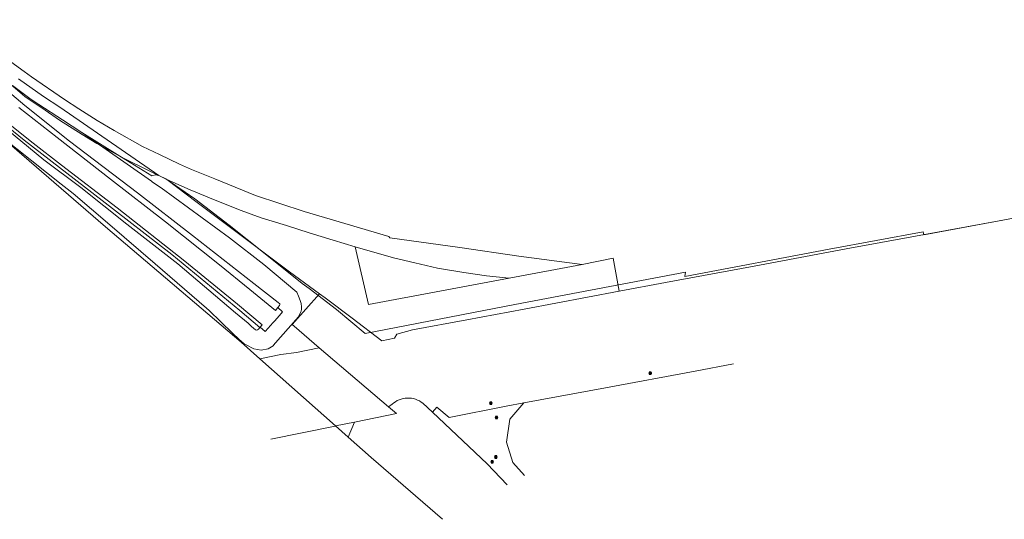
# Model space of a CAD drawing. Header units: metres. Extents: x 163628 to 167676, y 402708 to 405373.
# Tile 23 of 256: x 164271 to 164660, y 402708 to 402905. Entities that reach past the tile are written whole.
import ezdxf

# ---------------------------------------------------------------- set-up
doc = ezdxf.new("R2010")
doc.units = ezdxf.units.M
doc.layers.get('0').update_dxf_attribs({"lineweight": 25})
for name, color, linetype, lineweight in [('X-CA190022.004-UO-BGT_Ondergrond$0$GE_367_OWGBerm_groenvoorziening_grasenk_GEM', 253, 'Continuous', 9), ('X-CA190022.004-UO-BGT_Ondergrond$0$GE_401_OTDErf_Vlak_GEM', 253, 'Continuous', 9), ('X-CA190022.004-UO-KAD_Percelen$0$B-WE-KG-GRENS_PERCEEL-GV', 150, 'Continuous', 9), ('X-CA190022.004-UO-WHM_Riolering gemeente_NLCS$0$B-WE-RI-PUT-S', 214, 'Continuous', 15)]:
    doc.layers.add(name, color=color, linetype=linetype, lineweight=lineweight)

# ---------------------------------------------------------------- blocks, each defined once
blk = doc.blocks.new('X-CA190022.004-UO-WHM_Riolering gemeente_NLCS$0$B-SRI-PUT_BETON-SO')
blk.add_line((-1.4, -1.4), (1.4, 1.4))
at = {"lineweight": -3, "flags": 128}
blk.add_lwpolyline([(2, -2), (2, 2), (-2, 2), (-2, -2)], close=True, dxfattribs=at)
at = {"lineweight": -3}
blk.add_circle((0, 0), 2, dxfattribs=at)

msp = doc.modelspace()

# ---------------------------------------------------------------- linework, layer by layer
at = {"layer": 'X-CA190022.004-UO-BGT_Ondergrond$0$GE_367_OWGBerm_groenvoorziening_grasenk_GEM', "flags": 128}
for points in [[(164262.817, 402863.82), (164280.363, 402849.502), (164294.996, 402838.639), (164313.115, 402824.167), (164333.233, 402808.46), (164356.08, 402789.113), (164360.987, 402784.964), (164362.408, 402783.688), (164363.955, 402782.403), (164364.413, 402782.241), (164364.751, 402782.334), (164365.084, 402782.584), (164365.694, 402783.351), (164365.754, 402783.428), (164367.737, 402781.717), (164368.924, 402783.043), (164370.811, 402785.15), (164371.124, 402785.501), (164371.455, 402785.873), (164373.348, 402788.015), (164374.635, 402789.473), (164372.735, 402791.152), (164373.472, 402792.024), (164373.563, 402792.327), (164373.501, 402792.71), (164372.931, 402793.22), (164363.291, 402800.706), (164339.099, 402819.637), (164317.363, 402836.523), (164290.49, 402856.9), (164272.902, 402870.962), (164263.321, 402879.069)], [(164263.321, 402879.069), (164272.902, 402870.962), (164290.49, 402856.9), (164317.363, 402836.523), (164339.099, 402819.637), (164363.291, 402800.706), (164372.931, 402793.22), (164373.501, 402792.71), (164373.563, 402792.327), (164373.472, 402792.024), (164372.735, 402791.152), (164371.787, 402790.074), (164361.658, 402798.335), (164349.734, 402808.039), (164328.454, 402825.097), (164306.724, 402841.934), (164285.553, 402858.313), (164270.512, 402870.169)], [(164267.943, 402878.871), (164274.871, 402873.8), (164278.351, 402871.394), (164287.776, 402865.355), (164295.35, 402860.392), (164322.905, 402841.093), (164323.258, 402840.758), (164326.628, 402838.517), (164353.666, 402818.747), (164367.264, 402808.133), (164380.29, 402797.297), (164380.933, 402795.63), (164381.598, 402794.008), (164382.015, 402792.753), (164382.089, 402791.424), (164382.07, 402790.601), (164381.913, 402789.747), (164381.748, 402789.2), (164381.498, 402788.626), (164380.739, 402787.429), (164379.808, 402786.368), (164371.825, 402777.266), (164371.565, 402776.926), (164370.949, 402776.121), (164368.972, 402774.889), (164366.23, 402774.351), (164363.329, 402774.912), (164360.284, 402776.447), (164359.393, 402776.896), (164357.382, 402778.671), (164354.872, 402781.091), (164345.595, 402790.035), (164344.519, 402790.971), (164324.351, 402808.508), (164306.369, 402823.872), (164291.914, 402836.206), (164287.164, 402839.86), (164264.015, 402858.359)], [(164270.307, 402881.505), (164280.256, 402874.54), (164286.644, 402870.351), (164325.727, 402843.343), (164324.254, 402843.663), (164322.994, 402843.176), (164309.244, 402851.665), (164295.35, 402860.392), (164287.776, 402865.355), (164278.351, 402871.394), (164274.871, 402873.8), (164267.943, 402878.871)], [(164258.355, 402868.7), (164272.65, 402857.267), (164303.396, 402833.51), (164330.854, 402812.084), (164357.803, 402790.063), (164365.694, 402783.351), (164365.084, 402782.584), (164364.751, 402782.334), (164364.413, 402782.241), (164363.955, 402782.403), (164362.408, 402783.688), (164360.987, 402784.964), (164356.08, 402789.113), (164333.233, 402808.46), (164313.115, 402824.167), (164294.996, 402838.639), (164280.363, 402849.502), (164262.817, 402863.82)], [(164267.658, 402862.872), (164276.155, 402856.158), (164287.297, 402847.455), (164309.318, 402830.519), (164336.023, 402809.561), (164356.828, 402792.486), (164366.516, 402784.4), (164365.754, 402783.428), (164365.694, 402783.351), (164357.803, 402790.063), (164330.854, 402812.084), (164303.396, 402833.51), (164272.65, 402857.267), (164258.355, 402868.7)]]:
    msp.add_lwpolyline(points, dxfattribs=at)
at = {"layer": 'X-CA190022.004-UO-BGT_Ondergrond$0$GE_401_OTDErf_Vlak_GEM', "flags": 128}
msp.add_lwpolyline([(164755.355, 402843.613), (164627.821, 402819.853), (164627.571, 402821.086), (164590.39, 402814.195), (164533.462, 402803.499), (164533.719, 402805.144), (164466.352, 402792.442), (164407.201, 402780.936), (164395.851, 402790.475), (164385.066, 402798.74), (164382.416, 402800.669), (164367.149, 402812.891), (164353.546, 402823.767), (164339.942, 402834.174), (164328.471, 402841.97), (164325.727, 402843.343), (164286.644, 402870.351), (164280.256, 402874.54), (164270.307, 402881.505)], dxfattribs=at)
at = {"layer": 'X-CA190022.004-UO-KAD_Percelen$0$B-WE-KG-GRENS_PERCEEL-GV', "flags": 128}
for points in [[(164369.926, 402739.191), (164395.369, 402744.363), (164395.567, 402744.404), (164365.677, 402770.902), (164358.28, 402777.46), (164304.7, 402823.07), (164226.73, 402890.31), (164151.22, 402955.57), (164075.81, 403021.39), (164009.88, 403079.96), (164007.974, 403081.606), (164005.008, 403078.166), (163988.881, 403059.062), (163992.54, 403057.823), (163997.28, 403056.3), (163998.645, 403057.851), (164004.646, 403052.999), (164001.668, 403049.507), (164006.84, 403044.425), (164024.835, 403026.489), (164028.434, 403022.113)], [(164226.73, 402890.31), (164304.7, 402823.07), (164358.28, 402777.46), (164365.677, 402770.902), (164373.972, 402772.67), (164380.156, 402773.422), (164389.125, 402775.311), (164379.163, 402783.899), (164378.448, 402784.507), (164389.24, 402796.59), (164377.334, 402805.357), (164351.957, 402824.363), (164340.95, 402832.64), (164328.947, 402841.761), (164322.181, 402845.029), (164311.823, 402850.195), (164305.956, 402853.375), (164301.282, 402855.959), (164295.547, 402859.57), (164286.603, 402865.258), (164280.85, 402869.115), (164272.824, 402874.547), (164264.567, 402881.607)], [(164264.567, 402881.607), (164272.824, 402874.547), (164280.85, 402869.115), (164286.603, 402865.258), (164295.547, 402859.57), (164301.282, 402855.959), (164305.956, 402853.375), (164311.823, 402850.195), (164322.181, 402845.029), (164328.947, 402841.761), (164338.175, 402837.726), (164348.01, 402833.604), (164358.219, 402829.557), (164366.166, 402826.683), (164376.126, 402823.633), (164385.134, 402820.743), (164394.551, 402817.811), (164403.313, 402815.198), (164418.403, 402810.887), (164426.824, 402808.798), (164435.809, 402806.795), (164446.176, 402805.007), (164455.078, 402803.727), (164464.071, 402802.84), (164492.889, 402808.132), (164467.939, 402811.463), (164444.629, 402814.916), (164416.947, 402818.712), (164416.545, 402819.286), (164405.044, 402822.711), (164383.164, 402829.129), (164363.938, 402835.455), (164347.843, 402841.97), (164338.624, 402845.735), (164333.896, 402847.806), (164326.039, 402851.659), (164319.35, 402854.847), (164308.136, 402861.097), (164301.437, 402865.06), (164294.188, 402869.702), (164288.548, 402873.358), (164275.426, 402882.328), (164272.551, 402884.443), (164267.383, 402888.299)], [(164267.383, 402888.299), (164272.551, 402884.443), (164275.426, 402882.328), (164288.548, 402873.358), (164294.188, 402869.702), (164301.437, 402865.06), (164308.136, 402861.097), (164319.35, 402854.847), (164326.039, 402851.659), (164333.896, 402847.806), (164338.624, 402845.735), (164347.843, 402841.97), (164363.938, 402835.455), (164383.164, 402829.129), (164405.044, 402822.711), (164416.545, 402819.286), (164416.947, 402818.712), (164444.629, 402814.916), (164467.939, 402811.463), (164492.889, 402808.132), (164505.094, 402810.65), (164507.52, 402797.68), (164525.86, 402801.083), (164560.816, 402807.539), (164597.126, 402814.349), (164636.718, 402821.609), (164658.964, 402825.67)], [(164658.964, 402825.67), (164636.718, 402821.609), (164597.126, 402814.349), (164560.816, 402807.539), (164525.86, 402801.083), (164507.52, 402797.68), (164470.021, 402790.553), (164447.317, 402786.33), (164425.972, 402782.33), (164419.764, 402780.71), (164418.76, 402779.054), (164413.843, 402778.053), (164402.105, 402787.023), (164391.39, 402795.007), (164389.24, 402796.59), (164378.448, 402784.507), (164379.163, 402783.899), (164389.125, 402775.311), (164416.511, 402751.991), (164417.86, 402752.98)], [(164417.86, 402752.98), (164418.493, 402753.519), (164419.171, 402753.999), (164419.89, 402754.416), (164420.644, 402754.767), (164421.426, 402755.049), (164422.23, 402755.259), (164423.05, 402755.397), (164423.879, 402755.46), (164424.71, 402755.449), (164425.536, 402755.362), (164426.352, 402755.203), (164427.15, 402754.97), (164427.924, 402754.667), (164428.668, 402754.295), (164429.375, 402753.859), (164430.04, 402753.36), (164433.806, 402749.809), (164435.569, 402751.888), (164440.402, 402747.701), (164462.901, 402752.238), (164469.845, 402753.498), (164502.168, 402759.465), (164537.578, 402766.05), (164552.653, 402768.904)], [(164552.653, 402768.904), (164537.578, 402766.05), (164502.168, 402759.465), (164469.845, 402753.498), (164464.408, 402747.078), (164463.058, 402737.975), (164465.546, 402729.996), (164470.121, 402724.835)], [(164463.27, 402721.177), (164455.36, 402729.49), (164433.806, 402749.809), (164430.04, 402753.36), (164429.375, 402753.859), (164428.668, 402754.295), (164427.924, 402754.667), (164427.15, 402754.97), (164426.352, 402755.203), (164425.536, 402755.362), (164424.71, 402755.449), (164423.879, 402755.46), (164423.05, 402755.397), (164422.23, 402755.259), (164421.426, 402755.049), (164420.644, 402754.767), (164419.89, 402754.416), (164419.171, 402753.999), (164418.493, 402753.519), (164417.86, 402752.98), (164416.511, 402751.991), (164419.605, 402749.357), (164403.081, 402745.952), (164400.585, 402739.955), (164409.57, 402731.99), (164437.745, 402707.547)], [(164470.121, 402724.835), (164465.546, 402729.996), (164463.058, 402737.975), (164464.408, 402747.078), (164469.845, 402753.498), (164462.901, 402752.238), (164440.402, 402747.701), (164435.569, 402751.888), (164433.806, 402749.809), (164455.36, 402729.49), (164463.27, 402721.177)], [(164437.745, 402707.547), (164409.57, 402731.99), (164400.585, 402739.955), (164395.567, 402744.404), (164395.369, 402744.363), (164369.926, 402739.191)]]:
    msp.add_lwpolyline(points, dxfattribs=at)
for points in [[(164464.071, 402802.84), (164408.587, 402792.457), (164403.313, 402815.198), (164394.551, 402817.811), (164385.134, 402820.743), (164376.126, 402823.633), (164366.166, 402826.683), (164358.219, 402829.557), (164348.01, 402833.604), (164338.175, 402837.726), (164328.947, 402841.761), (164340.95, 402832.64), (164351.957, 402824.363), (164377.334, 402805.357), (164389.24, 402796.59), (164391.39, 402795.007), (164402.105, 402787.023), (164413.843, 402778.053), (164418.76, 402779.054), (164419.764, 402780.71), (164425.972, 402782.33), (164447.317, 402786.33), (164470.021, 402790.553), (164507.52, 402797.68), (164505.094, 402810.65), (164492.889, 402808.132)], [(164403.313, 402815.198), (164408.587, 402792.457), (164464.071, 402802.84), (164455.078, 402803.727), (164446.176, 402805.007), (164435.809, 402806.795), (164426.824, 402808.798), (164418.403, 402810.887)], [(164389.125, 402775.311), (164380.156, 402773.422), (164373.972, 402772.67), (164365.677, 402770.902), (164395.567, 402744.404), (164403.081, 402745.952), (164419.605, 402749.357), (164416.511, 402751.991)], [(164400.585, 402739.955), (164403.081, 402745.952), (164395.567, 402744.404)]]:
    msp.add_lwpolyline(points, close=True, dxfattribs=at)

# ---------------------------------------------------------------- block references
at = {"layer": 'X-CA190022.004-UO-WHM_Riolering gemeente_NLCS$0$B-WE-RI-PUT-S', "xscale": 0.2, "yscale": 0.2, "zscale": 0.2}
for p in [(164519.824, 402765.28), (164456.896, 402753.472), (164459.072, 402747.712), (164458.848, 402732.16), (164457.344, 402730.208)]:
    msp.add_blockref('X-CA190022.004-UO-WHM_Riolering gemeente_NLCS$0$B-SRI-PUT_BETON-SO', p, dxfattribs=at)

doc.saveas('drawing.dxf')
